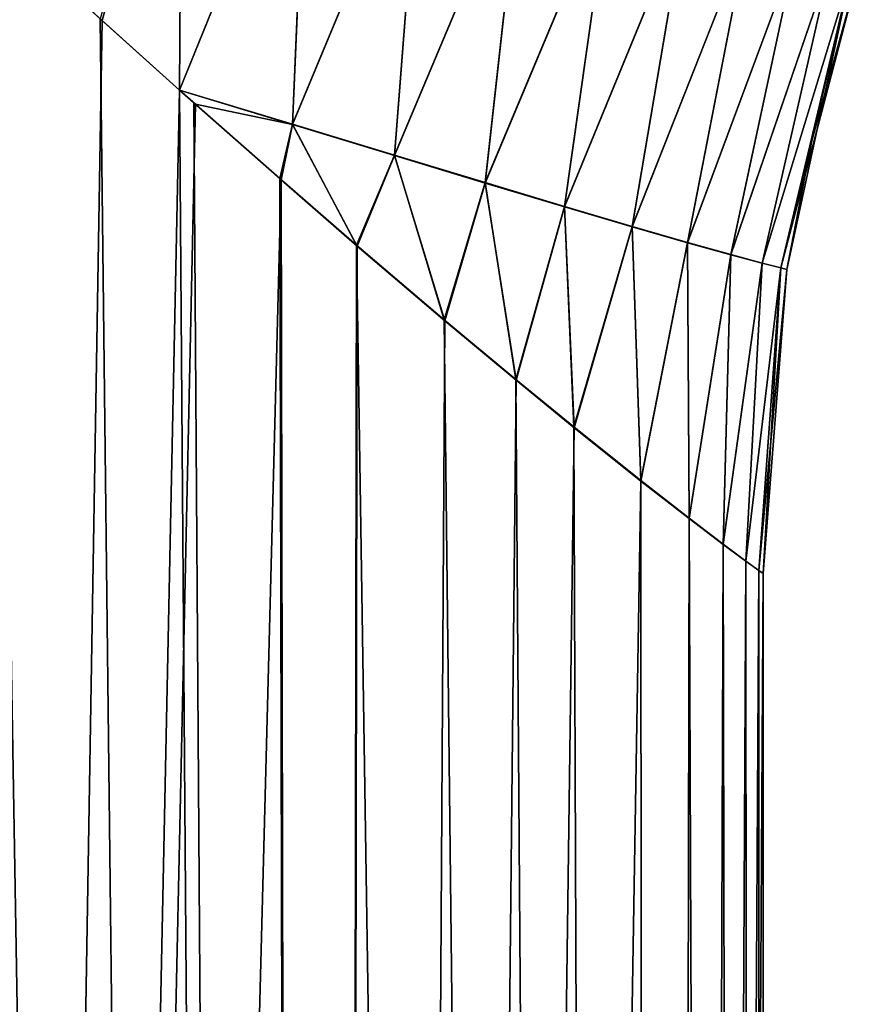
# Model space of a CAD drawing. Header units: millimetres. Extents: x -22 to 72, y 0 to 291.
# Tile 7 of 99: x 20.21 to 22.79, y 56.17 to 59.21. Entities that reach past the tile are written whole.
import ezdxf

# ---------------------------------------------------------------- set-up
doc = ezdxf.new("R2010")
doc.units = ezdxf.units.MM
doc.header["$LTSCALE"] = 65.185185
for name, color, linetype in [('13', 7, 'CONTINUOUS'), ('14', 7, 'CONTINUOUS'), ('2', 7, 'CONTINUOUS'), ('4', 7, 'CONTINUOUS')]:
    doc.layers.add(name, color=color, linetype=linetype)

msp = doc.modelspace()

# ---------------------------------------------------------------- linework, layer by layer
at = {"layer": '13', "color": 7, "linetype": 'CONTINUOUS'}
for points in [[(20.4544, 59.2119, 9.3738), (20.6996, 58.9918, 8.819), (20.707, 60.1019, 8.985), (20.4544, 59.2119, 9.3738)], [(20.6996, 58.9918, 8.819), (21.0941, 59.9637, 8.1219), (20.707, 60.1019, 8.985), (20.6996, 58.9918, 8.819)], [(21.0941, 59.9637, 8.1219), (20.6996, 58.9918, 8.819), (21.0478, 58.8867, 7.96), (21.0941, 59.9637, 8.1219)], [(21.444, 59.8379, 7.2494), (21.0941, 59.9637, 8.1219), (21.0478, 58.8867, 7.96), (21.444, 59.8379, 7.2494)], [(21.3624, 58.7911, 7.0948), (21.444, 59.8379, 7.2494), (21.0478, 58.8867, 7.96), (21.3624, 58.7911, 7.0948)], [(21.7559, 59.7251, 6.3671), (21.444, 59.8379, 7.2494), (21.3624, 58.7911, 7.0948), (21.7559, 59.7251, 6.3671)], [(21.6426, 58.7064, 6.223), (21.7559, 59.7251, 6.3671), (21.3624, 58.7911, 7.0948), (21.6426, 58.7064, 6.223)], [(22.0287, 59.6262, 5.4749), (21.7559, 59.7251, 6.3671), (21.6426, 58.7064, 6.223), (22.0287, 59.6262, 5.4749)], [(21.8875, 58.6331, 5.3447), (22.0287, 59.6262, 5.4749), (21.6426, 58.7064, 6.223), (21.8875, 58.6331, 5.3447)], [(22.2612, 59.5422, 4.5743), (22.0287, 59.6262, 5.4749), (21.8875, 58.6331, 5.3447), (22.2612, 59.5422, 4.5743)], [(22.096, 58.5715, 4.4614), (22.2612, 59.5422, 4.5743), (21.8875, 58.6331, 5.3447), (22.096, 58.5715, 4.4614)], [(22.4524, 59.4736, 3.6676), (22.2612, 59.5422, 4.5743), (22.096, 58.5715, 4.4614), (22.4524, 59.4736, 3.6676)], [(22.2674, 58.522, 3.5744), (22.4524, 59.4736, 3.6676), (22.096, 58.5715, 4.4614), (22.2674, 58.522, 3.5744)], [(22.6015, 59.4209, 2.7564), (22.4524, 59.4736, 3.6676), (22.2674, 58.522, 3.5744), (22.6015, 59.4209, 2.7564)], [(22.4011, 58.4844, 2.6845), (22.6015, 59.4209, 2.7564), (22.2674, 58.522, 3.5744), (22.4011, 58.4844, 2.6845)], [(22.7083, 59.3838, 1.8407), (22.6015, 59.4209, 2.7564), (22.4011, 58.4844, 2.6845), (22.7083, 59.3838, 1.8407)], [(22.497, 58.4584, 1.7917), (22.7083, 59.3838, 1.8407), (22.4011, 58.4844, 2.6845), (22.497, 58.4584, 1.7917)], [(22.7725, 59.3621, 0.9215), (22.7083, 59.3838, 1.8407), (22.497, 58.4584, 1.7917), (22.7725, 59.3621, 0.9215)], [(22.5546, 58.4434, 0.8966), (22.7725, 59.3621, 0.9215), (22.497, 58.4584, 1.7917), (22.5546, 58.4434, 0.8966)], [(22.5739, 58.4386, 0), (22.7725, 59.3621, 0.9215), (22.5546, 58.4434, 0.8966), (22.5739, 58.4386, 0)], [(22.6504, 58.8351, 0), (22.7725, 59.3621, 0.9215), (22.5739, 58.4386, 0), (22.6504, 58.8351, 0)], [(22.794, 59.355, 0), (22.7725, 59.3621, 0.9215), (22.6504, 58.8351, 0), (22.794, 59.355, 0)], [(20.6996, 58.9918, 8.819), (20.7435, 58.9529, 8.7154), (21.0093, 58.719, 8.0535), (20.6996, 58.9918, 8.819)], [(20.6996, 58.9918, 8.819), (21.0093, 58.719, 8.0535), (21.0478, 58.8867, 7.96), (20.6996, 58.9918, 8.819)], [(21.0093, 58.719, 8.0535), (21.2452, 58.5136, 7.4089), (21.0478, 58.8867, 7.96), (21.0093, 58.719, 8.0535)], [(21.2452, 58.5136, 7.4089), (21.3624, 58.7911, 7.0948), (21.0478, 58.8867, 7.96), (21.2452, 58.5136, 7.4089)], [(21.2452, 58.5136, 7.4089), (21.5165, 58.2833, 6.5796), (21.3624, 58.7911, 7.0948), (21.2452, 58.5136, 7.4089)], [(21.5165, 58.2833, 6.5796), (21.6426, 58.7064, 6.223), (21.3624, 58.7911, 7.0948), (21.5165, 58.2833, 6.5796)], [(21.5165, 58.2833, 6.5796), (21.7368, 58.0992, 5.8104), (21.6426, 58.7064, 6.223), (21.5165, 58.2833, 6.5796)], [(21.7368, 58.0992, 5.8104), (21.8875, 58.6331, 5.3447), (21.6426, 58.7064, 6.223), (21.7368, 58.0992, 5.8104)], [(21.7368, 58.0992, 5.8104), (21.9159, 57.9525, 5.0933), (21.8875, 58.6331, 5.3447), (21.7368, 58.0992, 5.8104)], [(21.9159, 57.9525, 5.0933), (22.096, 58.5715, 4.4614), (21.8875, 58.6331, 5.3447), (21.9159, 57.9525, 5.0933)], [(21.9159, 57.9525, 5.0933), (22.1225, 57.7873, 4.1041), (22.096, 58.5715, 4.4614), (21.9159, 57.9525, 5.0933)], [(22.1225, 57.7873, 4.1041), (22.2674, 58.522, 3.5744), (22.096, 58.5715, 4.4614), (22.1225, 57.7873, 4.1041)], [(22.1225, 57.7873, 4.1041), (22.2717, 57.6708, 3.1973), (22.2674, 58.522, 3.5744), (22.1225, 57.7873, 4.1041)], [(22.2717, 57.6708, 3.1973), (22.4011, 58.4844, 2.6845), (22.2674, 58.522, 3.5744), (22.2717, 57.6708, 3.1973)], [(22.2717, 57.6708, 3.1973), (22.3767, 57.5907, 2.352), (22.4011, 58.4844, 2.6845), (22.2717, 57.6708, 3.1973)], [(22.3767, 57.5907, 2.352), (22.497, 58.4584, 1.7917), (22.4011, 58.4844, 2.6845), (22.3767, 57.5907, 2.352)], [(22.3767, 57.5907, 2.352), (22.4468, 57.5386, 1.5469), (22.497, 58.4584, 1.7917), (22.3767, 57.5907, 2.352)], [(22.4468, 57.5386, 1.5469), (22.5546, 58.4434, 0.8966), (22.497, 58.4584, 1.7917), (22.4468, 57.5386, 1.5469)], [(22.4468, 57.5386, 1.5469), (22.4869, 57.5093, 0.7664), (22.5546, 58.4434, 0.8966), (22.4468, 57.5386, 1.5469)], [(22.4869, 57.5093, 0.7664), (22.5, 57.5), (22.5546, 58.4434, 0.8966), (22.4869, 57.5093, 0.7664)], [(22.5, 57.5), (22.5739, 58.4386, 0), (22.5546, 58.4434, 0.8966), (22.5, 57.5)]]:
    msp.add_3dface(points, dxfattribs=at)
at = {"layer": '14', "color": 7, "linetype": 'CONTINUOUS'}
for points in [[(20.4608, 59.2067, -9.3598), (20.1502, 59.4901, -10.0109), (20.7069, 60.1023, -8.9853), (20.4608, 59.2067, -9.3598)], [(20.6997, 58.9916, -8.8188), (20.4608, 59.2067, -9.3598), (20.7069, 60.1023, -8.9853), (20.6997, 58.9916, -8.8188)], [(21.0938, 59.9634, -8.1224), (20.6997, 58.9916, -8.8188), (20.7069, 60.1023, -8.9853), (21.0938, 59.9634, -8.1224)], [(21.0478, 58.8859, -7.9602), (20.6997, 58.9916, -8.8188), (21.0938, 59.9634, -8.1224), (21.0478, 58.8859, -7.9602)], [(21.4438, 59.8371, -7.25), (21.0478, 58.8859, -7.9602), (21.0938, 59.9634, -8.1224), (21.4438, 59.8371, -7.25)], [(21.3624, 58.7899, -7.095), (21.0478, 58.8859, -7.9602), (21.4438, 59.8371, -7.25), (21.3624, 58.7899, -7.095)], [(21.7557, 59.7241, -6.3677), (21.3624, 58.7899, -7.095), (21.4438, 59.8371, -7.25), (21.7557, 59.7241, -6.3677)], [(21.6426, 58.7051, -6.2232), (21.3624, 58.7899, -7.095), (21.7557, 59.7241, -6.3677), (21.6426, 58.7051, -6.2232)], [(22.0286, 59.6252, -5.4753), (21.6426, 58.7051, -6.2232), (21.7557, 59.7241, -6.3677), (22.0286, 59.6252, -5.4753)], [(21.8875, 58.6318, -5.3449), (21.6426, 58.7051, -6.2232), (22.0286, 59.6252, -5.4753), (21.8875, 58.6318, -5.3449)], [(22.2612, 59.5412, -4.5746), (21.8875, 58.6318, -5.3449), (22.0286, 59.6252, -5.4753), (22.2612, 59.5412, -4.5746)], [(22.096, 58.5703, -4.4615), (21.8875, 58.6318, -5.3449), (22.2612, 59.5412, -4.5746), (22.096, 58.5703, -4.4615)], [(22.4524, 59.4728, -3.6678), (22.096, 58.5703, -4.4615), (22.2612, 59.5412, -4.5746), (22.4524, 59.4728, -3.6678)], [(22.2674, 58.5211, -3.5744), (22.096, 58.5703, -4.4615), (22.4524, 59.4728, -3.6678), (22.2674, 58.5211, -3.5744)], [(22.6015, 59.4203, -2.7565), (22.2674, 58.5211, -3.5744), (22.4524, 59.4728, -3.6678), (22.6015, 59.4203, -2.7565)], [(22.4011, 58.4838, -2.6845), (22.2674, 58.5211, -3.5744), (22.6015, 59.4203, -2.7565), (22.4011, 58.4838, -2.6845)], [(22.7083, 59.3836, -1.8408), (22.4011, 58.4838, -2.6845), (22.6015, 59.4203, -2.7565), (22.7083, 59.3836, -1.8408)], [(22.497, 58.4581, -1.7917), (22.4011, 58.4838, -2.6845), (22.7083, 59.3836, -1.8408), (22.497, 58.4581, -1.7917)], [(22.7725, 59.362, -0.9216), (22.497, 58.4581, -1.7917), (22.7083, 59.3836, -1.8408), (22.7725, 59.362, -0.9216)], [(22.5546, 58.4433, -0.8966), (22.497, 58.4581, -1.7917), (22.7725, 59.362, -0.9216), (22.5546, 58.4433, -0.8966)], [(22.794, 59.355, 0), (22.5546, 58.4433, -0.8966), (22.7725, 59.362, -0.9216), (22.794, 59.355, 0)], [(22.794, 59.355, 0), (22.6504, 58.8351, 0), (22.5546, 58.4433, -0.8966), (22.794, 59.355, 0)], [(20.7485, 58.9482, -8.7034), (20.6997, 58.9916, -8.8188), (21.0478, 58.8859, -7.9602), (20.7485, 58.9482, -8.7034)], [(21.0129, 58.715, -8.044), (20.7485, 58.9482, -8.7034), (21.0478, 58.8859, -7.9602), (21.0129, 58.715, -8.044)], [(21.2479, 58.5101, -7.401), (21.0129, 58.715, -8.044), (21.0478, 58.8859, -7.9602), (21.2479, 58.5101, -7.401)], [(21.3624, 58.7899, -7.095), (21.2479, 58.5101, -7.401), (21.0478, 58.8859, -7.9602), (21.3624, 58.7899, -7.095)], [(22.6504, 58.8351, 0), (22.5739, 58.4386, 0), (22.5546, 58.4433, -0.8966), (22.6504, 58.8351, 0)], [(21.5186, 58.2801, -6.5727), (21.2479, 58.5101, -7.401), (21.3624, 58.7899, -7.095), (21.5186, 58.2801, -6.5727)], [(21.6426, 58.7051, -6.2232), (21.5186, 58.2801, -6.5727), (21.3624, 58.7899, -7.095), (21.6426, 58.7051, -6.2232)], [(21.7384, 58.0964, -5.8045), (21.5186, 58.2801, -6.5727), (21.6426, 58.7051, -6.2232), (21.7384, 58.0964, -5.8045)], [(21.8875, 58.6318, -5.3449), (21.7384, 58.0964, -5.8045), (21.6426, 58.7051, -6.2232), (21.8875, 58.6318, -5.3449)], [(21.9171, 57.9501, -5.0882), (21.7384, 58.0964, -5.8045), (21.8875, 58.6318, -5.3449), (21.9171, 57.9501, -5.0882)], [(22.096, 58.5703, -4.4615), (21.9171, 57.9501, -5.0882), (21.8875, 58.6318, -5.3449), (22.096, 58.5703, -4.4615)], [(22.1233, 57.7855, -4.1001), (21.9171, 57.9501, -5.0882), (22.096, 58.5703, -4.4615), (22.1233, 57.7855, -4.1001)], [(22.2674, 58.5211, -3.5744), (22.1233, 57.7855, -4.1001), (22.096, 58.5703, -4.4615), (22.2674, 58.5211, -3.5744)], [(22.2721, 57.6695, -3.1943), (22.1233, 57.7855, -4.1001), (22.2674, 58.5211, -3.5744), (22.2721, 57.6695, -3.1943)], [(22.4011, 58.4838, -2.6845), (22.2721, 57.6695, -3.1943), (22.2674, 58.5211, -3.5744), (22.4011, 58.4838, -2.6845)], [(22.377, 57.5899, -2.3498), (22.2721, 57.6695, -3.1943), (22.4011, 58.4838, -2.6845), (22.377, 57.5899, -2.3498)], [(22.497, 58.4581, -1.7917), (22.377, 57.5899, -2.3498), (22.4011, 58.4838, -2.6845), (22.497, 58.4581, -1.7917)], [(22.4469, 57.5382, -1.5456), (22.377, 57.5899, -2.3498), (22.497, 58.4581, -1.7917), (22.4469, 57.5382, -1.5456)], [(22.5546, 58.4433, -0.8966), (22.4469, 57.5382, -1.5456), (22.497, 58.4581, -1.7917), (22.5546, 58.4433, -0.8966)], [(22.487, 57.5092, -0.7657), (22.4469, 57.5382, -1.5456), (22.5546, 58.4433, -0.8966), (22.487, 57.5092, -0.7657)], [(22.5739, 58.4386, 0), (22.487, 57.5092, -0.7657), (22.5546, 58.4433, -0.8966), (22.5739, 58.4386, 0)], [(22.5, 57.5), (22.487, 57.5092, -0.7657), (22.5739, 58.4386, 0), (22.5, 57.5)]]:
    msp.add_3dface(points, dxfattribs=at)
at = {"layer": '2', "color": 7, "linetype": 'CONTINUOUS'}
for points in [[(20.4608, 59.2067, -9.3598), (19.4856, 0, -11.25), (20.1502, 59.4901, -10.0109), (20.4608, 59.2067, -9.3598)], [(20.6997, 58.9916, -8.8188), (19.4856, 0, -11.25), (20.4608, 59.2067, -9.3598), (20.6997, 58.9916, -8.8188)], [(20.7485, 58.9482, -8.7034), (19.4856, 0, -11.25), (20.6997, 58.9916, -8.8188), (20.7485, 58.9482, -8.7034)], [(21.0129, 58.715, -8.044), (19.4856, 0, -11.25), (20.7485, 58.9482, -8.7034), (21.0129, 58.715, -8.044)], [(21.1431, 0, -7.6955), (19.4856, 0, -11.25), (21.0129, 58.715, -8.044), (21.1431, 0, -7.6955)], [(21.2479, 58.5101, -7.401), (21.1431, 0, -7.6955), (21.0129, 58.715, -8.044), (21.2479, 58.5101, -7.401)], [(21.5186, 58.2801, -6.5727), (21.1431, 0, -7.6955), (21.2479, 58.5101, -7.401), (21.5186, 58.2801, -6.5727)], [(21.7384, 58.0964, -5.8045), (21.1431, 0, -7.6955), (21.5186, 58.2801, -6.5727), (21.7384, 58.0964, -5.8045)], [(21.9171, 57.9501, -5.0882), (21.1431, 0, -7.6955), (21.7384, 58.0964, -5.8045), (21.9171, 57.9501, -5.0882)], [(22.1233, 57.7855, -4.1001), (21.1431, 0, -7.6955), (21.9171, 57.9501, -5.0882), (22.1233, 57.7855, -4.1001)], [(22.1582, 0, -3.9071), (21.1431, 0, -7.6955), (22.1233, 57.7855, -4.1001), (22.1582, 0, -3.9071)], [(22.2721, 57.6695, -3.1943), (22.1582, 0, -3.9071), (22.1233, 57.7855, -4.1001), (22.2721, 57.6695, -3.1943)], [(22.377, 57.5899, -2.3498), (22.1582, 0, -3.9071), (22.2721, 57.6695, -3.1943), (22.377, 57.5899, -2.3498)], [(22.4469, 57.5382, -1.5456), (22.1582, 0, -3.9071), (22.377, 57.5899, -2.3498), (22.4469, 57.5382, -1.5456)], [(22.487, 57.5092, -0.7657), (22.1582, 0, -3.9071), (22.4469, 57.5382, -1.5456), (22.487, 57.5092, -0.7657)], [(22.5, 57.5), (22.1582, 0, -3.9071), (22.487, 57.5092, -0.7657), (22.5, 57.5)], [(22.5, 0), (22.1582, 0, -3.9071), (22.5, 57.5), (22.5, 0)]]:
    msp.add_3dface(points, dxfattribs=at)
at = {"layer": '4', "color": 7, "linetype": 'CONTINUOUS'}
for points in [[(19.4856, 0, 11.25), (21.1431, 0, 7.6955), (19.8078, 59.8052, 10.6725), (19.4856, 0, 11.25)], [(19.8078, 59.8052, 10.6725), (21.1431, 0, 7.6955), (20.1426, 59.4956, 10.0263), (19.8078, 59.8052, 10.6725)], [(20.1426, 59.4956, 10.0263), (21.1431, 0, 7.6955), (20.4544, 59.2119, 9.3738), (20.1426, 59.4956, 10.0263)], [(20.4544, 59.2119, 9.3738), (21.1431, 0, 7.6955), (20.6996, 58.9918, 8.819), (20.4544, 59.2119, 9.3738)], [(20.6996, 58.9918, 8.819), (21.1431, 0, 7.6955), (20.7435, 58.9529, 8.7154), (20.6996, 58.9918, 8.819)], [(20.7435, 58.9529, 8.7154), (21.1431, 0, 7.6955), (21.0093, 58.719, 8.0535), (20.7435, 58.9529, 8.7154)], [(21.0093, 58.719, 8.0535), (21.1431, 0, 7.6955), (21.2452, 58.5136, 7.4089), (21.0093, 58.719, 8.0535)], [(21.1431, 0, 7.6955), (22.1582, 0, 3.9071), (21.2452, 58.5136, 7.4089), (21.1431, 0, 7.6955)], [(21.2452, 58.5136, 7.4089), (22.1582, 0, 3.9071), (21.5165, 58.2833, 6.5796), (21.2452, 58.5136, 7.4089)], [(21.5165, 58.2833, 6.5796), (22.1582, 0, 3.9071), (21.7368, 58.0992, 5.8104), (21.5165, 58.2833, 6.5796)], [(21.7368, 58.0992, 5.8104), (22.1582, 0, 3.9071), (21.9159, 57.9525, 5.0933), (21.7368, 58.0992, 5.8104)], [(21.9159, 57.9525, 5.0933), (22.1582, 0, 3.9071), (22.1225, 57.7873, 4.1041), (21.9159, 57.9525, 5.0933)], [(22.1225, 57.7873, 4.1041), (22.1582, 0, 3.9071), (22.2717, 57.6708, 3.1973), (22.1225, 57.7873, 4.1041)], [(22.1582, 0, 3.9071), (22.5, 0), (22.2717, 57.6708, 3.1973), (22.1582, 0, 3.9071)], [(22.2717, 57.6708, 3.1973), (22.5, 0), (22.3767, 57.5907, 2.352), (22.2717, 57.6708, 3.1973)], [(22.3767, 57.5907, 2.352), (22.5, 0), (22.4468, 57.5386, 1.5469), (22.3767, 57.5907, 2.352)], [(22.4468, 57.5386, 1.5469), (22.5, 0), (22.4869, 57.5093, 0.7664), (22.4468, 57.5386, 1.5469)], [(22.5, 0), (22.5, 57.5), (22.4869, 57.5093, 0.7664), (22.5, 0)]]:
    msp.add_3dface(points, dxfattribs=at)

doc.saveas('drawing.dxf')
